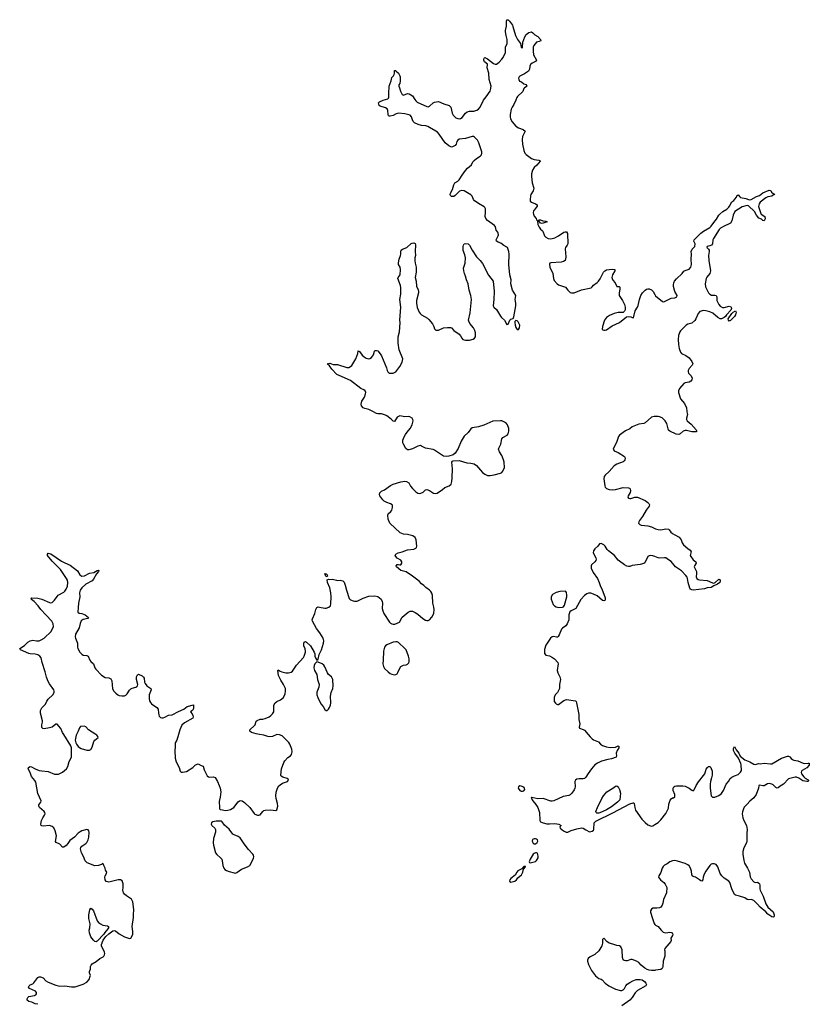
# Model space of a CAD drawing. Header units: inches. Extents: x 2133841 to 2292144, y 758099 to 915581.
# Tile 53 of 80: x 2230169 to 2242390, y 845825 to 861056. Entities that reach past the tile are written whole.
import ezdxf

# ---------------------------------------------------------------- set-up
doc = ezdxf.new("R2010")
doc.units = ezdxf.units.IN
doc.header["$MEASUREMENT"] = 0
for name, color, linetype in [('C2834', 7, 'Continuous'), ('C2835', 7, 'Continuous'), ('C2836', 7, 'Continuous'), ('C2844', 7, 'Continuous'), ('C2845', 7, 'Continuous')]:
    doc.layers.add(name, color=color, linetype=linetype)

msp = doc.modelspace()

# ---------------------------------------------------------------- linework, layer by layer
at = {"layer": 'C2834', "color": 6, "elevation": 300}
for points in [[(2230450, 845825), (2230410, 845833), (2230358, 845858), (2230310, 845868), (2230287, 845890), (2230284, 845910), (2230293, 845930), (2230312, 845948), (2230399, 845961), (2230418, 845970), (2230430, 845985), (2230431, 846010), (2230411, 846030), (2230320, 846070), (2230305, 846090), (2230313, 846110), (2230330, 846127), (2230370, 846143), (2230390, 846156), (2230450, 846239), (2230470, 846250), (2230490, 846250), (2230530, 846235), (2230576, 846190), (2230610, 846170), (2230730, 846119), (2230790, 846108), (2230870, 846110), (2230970, 846095), (2231025, 846095), (2231150, 846137), (2231209, 846170), (2231245, 846210), (2231261, 846259), (2231263, 846270), (2231250, 846310), (2231250, 846330), (2231264, 846370), (2231265, 846410), (2231274, 846430), (2231290, 846450), (2231352, 846488), (2231410, 846536), (2231459, 846561), (2231470, 846570), (2231482, 846590), (2231484, 846610), (2231479, 846630), (2231437, 846730), (2231434, 846750), (2231463, 846816), (2231486, 846854), (2231504, 846876), (2231550, 846915), (2231610, 846960), (2231630, 846967), (2231650, 846962), (2231710, 846914), (2231790, 846867), (2231870, 846842), (2231890, 846848), (2231910, 846884), (2231918, 846910), (2231918, 846950), (2231910, 847030), (2231931, 847169), (2231928, 847210), (2231933, 847290), (2231920, 847410), (2231912, 847430), (2231897, 847450), (2231821, 847501), (2231790, 847530), (2231775, 847550), (2231763, 847590), (2231772, 847630), (2231770, 847690), (2231754, 847734), (2231730, 847750), (2231691, 847751), (2231550, 847716), (2231506, 847726), (2231490, 847749), (2231488, 847790), (2231493, 847810), (2231513, 847850), (2231516, 847870), (2231499, 847899), (2231491, 847931), (2231469, 847970), (2231459, 847999), (2231450, 848002), (2231433, 847987), (2231390, 847972), (2231330, 847966), (2231211, 848011), (2231183, 848043), (2231158, 848110), (2231127, 848170), (2231110, 848230), (2231115, 848250), (2231130, 848270), (2231190, 848313), (2231207, 848330), (2231229, 848370), (2231239, 848410), (2231242, 848482), (2231238, 848510), (2231230, 848523), (2231210, 848527), (2231130, 848507), (2231105, 848495), (2231073, 848470), (2231019, 848410), (2230943, 848357), (2230915, 848310), (2230890, 848280), (2230850, 848256), (2230830, 848255), (2230790, 848300), (2230735, 848330), (2230725, 848345), (2230740, 848430), (2230720, 848510), (2230696, 848556), (2230670, 848577), (2230630, 848590), (2230530, 848583), (2230510, 848586), (2230503, 848590), (2230496, 848610), (2230508, 848670), (2230526, 848710), (2230553, 848750), (2230561, 848770), (2230560, 848790), (2230547, 848810), (2230477, 848870), (2230466, 848890), (2230467, 848910), (2230495, 848950), (2230502, 848970), (2230448, 849088), (2230419, 849259), (2230405, 849285), (2230352, 849350), (2230333, 849410), (2230300, 849470), (2230303, 849490), (2230330, 849504), (2230350, 849501), (2230408, 849468), (2230470, 849442), (2230510, 849434), (2230608, 849428), (2230710, 849384), (2230770, 849386), (2230830, 849417), (2230894, 849470), (2230915, 849505), (2230937, 849583), (2230970, 849650), (2230970, 849790), (2230961, 849821), (2230852, 850000)], [(2231049, 850000), (2231044, 849990), (2231029, 849910), (2231036, 849870), (2231047, 849847), (2231073, 849813), (2231095, 849795), (2231122, 849782), (2231210, 849754), (2231250, 849756), (2231270, 849769), (2231290, 849805), (2231315, 849890), (2231330, 849912), (2231381, 849950), (2231380, 849970), (2231362, 849990), (2231346, 850000)], [(2232626, 850000), (2232600, 849910), (2232576, 849870), (2232573, 849850), (2232576, 849810), (2232570, 849750), (2232576, 849630), (2232590, 849577), (2232635, 849490), (2232650, 849430), (2232670, 849417), (2232690, 849414), (2232750, 849425), (2232847, 849490), (2232890, 849528), (2232930, 849547), (2232979, 849519), (2233011, 849510), (2233026, 849450), (2233070, 849357), (2233090, 849342), (2233110, 849338), (2233170, 849342), (2233192, 849332), (2233230, 849271), (2233257, 849210), (2233270, 849170), (2233280, 849110), (2233273, 849030), (2233258, 848962), (2233259, 848870), (2233263, 848850), (2233270, 848841), (2233310, 848835), (2233350, 848824), (2233390, 848828), (2233430, 848841), (2233482, 848870), (2233550, 848955), (2233570, 848970), (2233590, 848976), (2233610, 848973), (2233650, 848949), (2233731, 848871), (2233796, 848776), (2233810, 848766), (2233850, 848750), (2233870, 848749), (2233890, 848758), (2233932, 848808), (2233950, 848821), (2233970, 848827), (2234050, 848834), (2234135, 848825), (2234150, 848835), (2234162, 848890), (2234160, 848930), (2234138, 849010), (2234133, 849050), (2234136, 849104), (2234160, 849170), (2234178, 849202), (2234198, 849222), (2234236, 849244), (2234316, 849270), (2234329, 849290), (2234323, 849310), (2234310, 849320), (2234241, 849341), (2234215, 849355), (2234209, 849370), (2234220, 849470), (2234255, 849565), (2234270, 849593), (2234318, 849642), (2234358, 849670), (2234374, 849690), (2234387, 849730), (2234382, 849770), (2234348, 849850), (2234333, 849873), (2234230, 849978), (2234190, 849994), (2234150, 849999), (2234079, 849970), (2234030, 849965), (2234010, 849968), (2233950, 849988), (2233880, 850000)], [(2238967, 850000), (2239000, 849960), (2239030, 849933), (2239050, 849917), (2239126, 849886), (2239159, 849850), (2239190, 849826), (2239250, 849807), (2239310, 849797), (2239390, 849804), (2239430, 849825), (2239445, 849810), (2239440, 849790), (2239416, 849750), (2239401, 849710), (2239406, 849670), (2239402, 849650), (2239330, 849620), (2239270, 849614), (2239175, 849585), (2239110, 849556), (2239072, 849528), (2239019, 849470), (2238965, 849395), (2238930, 849337), (2238910, 849317), (2238890, 849312), (2238830, 849315), (2238794, 849310), (2238770, 849294), (2238763, 849270), (2238767, 849190), (2238762, 849170), (2238750, 849144), (2238713, 849090), (2238690, 849065), (2238670, 849053), (2238582, 849038), (2238437, 848970), (2238410, 848965), (2238390, 848966), (2238270, 849008), (2238190, 849001), (2238094, 849026), (2238090, 849026), (2238085, 849015), (2238111, 848970), (2238156, 848916), (2238187, 848867), (2238214, 848790), (2238221, 848670), (2238232, 848650), (2238271, 848631), (2238330, 848619), (2238370, 848617), (2238450, 848622), (2238511, 848610), (2238551, 848590), (2238531, 848570), (2238535, 848550), (2238585, 848510), (2238627, 848487), (2238650, 848486), (2238706, 848514), (2238790, 848540), (2238870, 848555), (2238890, 848550), (2238930, 848524), (2238990, 848494), (2239030, 848505), (2239050, 848519), (2239056, 848530), (2239059, 848630), (2239084, 848656), (2239351, 848789), (2239610, 848927), (2239663, 848943), (2239670, 848943), (2239681, 848930), (2239689, 848869), (2239701, 848830), (2239796, 848690), (2239850, 848636), (2239890, 848603), (2239930, 848584), (2239950, 848582), (2239970, 848587), (2240000, 848606)], [(2240000, 847312), (2239990, 847313), (2239967, 847310), (2239945, 847295), (2239930, 847270), (2239932, 847250), (2239963, 847150), (2239990, 847075), (2240000, 847061)], [(2240000, 846350), (2239947, 846347), (2239910, 846351), (2239882, 846362), (2239845, 846385), (2239790, 846430), (2239750, 846470), (2239715, 846490), (2239650, 846518), (2239630, 846519), (2239570, 846496), (2239550, 846496), (2239522, 846502), (2239510, 846514), (2239501, 846550), (2239494, 846670), (2239472, 846712), (2239450, 846727), (2239410, 846733), (2239350, 846756), (2239290, 846772), (2239255, 846795), (2239210, 846849), (2239191, 846829), (2239191, 846770), (2239180, 846730), (2239130, 846650), (2239070, 846594), (2239000, 846560), (2238969, 846531), (2238959, 846510), (2238959, 846490), (2238970, 846443), (2239018, 846350), (2239083, 846263), (2239130, 846225), (2239170, 846215), (2239186, 846206), (2239232, 846152), (2239285, 846110), (2239390, 846059), (2239470, 846039), (2239490, 846039), (2239510, 846047), (2239531, 846069), (2239549, 846111), (2239570, 846134), (2239610, 846164), (2239657, 846190), (2239710, 846210), (2239771, 846211), (2239802, 846202), (2239838, 846178), (2239862, 846150), (2239872, 846130), (2239858, 846110), (2239730, 846040), (2239696, 846004), (2239647, 845930), (2239610, 845890), (2239490, 845803)]]:
    msp.add_lwpolyline(points, dxfattribs=at)
for points in [[(2237910, 849203), (2237887, 849190), (2237885, 849170), (2237910, 849131), (2237930, 849121), (2237950, 849121), (2237970, 849127), (2237989, 849150), (2237984, 849170), (2237970, 849184), (2237930, 849201)], [(2239103, 848783), (2239089, 848790), (2239087, 848810), (2239111, 848870), (2239178, 849010), (2239203, 849050), (2239258, 849110), (2239351, 849169), (2239390, 849199), (2239410, 849203), (2239430, 849191), (2239453, 849150), (2239470, 849090), (2239457, 848990), (2239422, 848950), (2239330, 848881), (2239250, 848833), (2239150, 848789), (2239130, 848783)], [(2233210, 848660), (2233159, 848650), (2233136, 848630), (2233131, 848610), (2233145, 848590), (2233190, 848551), (2233199, 848530), (2233200, 848490), (2233170, 848390), (2233163, 848323), (2233166, 848286), (2233200, 848170), (2233220, 848140), (2233279, 848090), (2233295, 848070), (2233304, 848044), (2233314, 847970), (2233328, 847930), (2233345, 847910), (2233370, 847893), (2233410, 847877), (2233490, 847858), (2233510, 847856), (2233530, 847862), (2233604, 847916), (2233694, 847950), (2233733, 847970), (2233790, 848078), (2233794, 848110), (2233790, 848130), (2233777, 848150), (2233710, 848219), (2233645, 848305), (2233581, 848401), (2233550, 848423), (2233490, 848445), (2233470, 848459), (2233412, 848532), (2233338, 848598), (2233302, 848650), (2233290, 848657)], [(2238150, 848383), (2238130, 848383), (2238107, 848373), (2238103, 848350), (2238118, 848318), (2238130, 848305), (2238150, 848309), (2238176, 848330), (2238189, 848350), (2238184, 848370), (2238170, 848381)], [(2238170, 848169), (2238150, 848167), (2238130, 848158), (2238115, 848145), (2238067, 848070), (2238053, 848030), (2238059, 848019), (2238070, 848013), (2238130, 848027), (2238150, 848036), (2238170, 848052), (2238194, 848090), (2238195, 848110), (2238190, 848141), (2238181, 848161)], [(2237970, 847959), (2237938, 847922), (2237880, 847890), (2237863, 847870), (2237837, 847823), (2237771, 847770), (2237756, 847750), (2237750, 847730), (2237770, 847715), (2237830, 847728), (2237857, 847750), (2237878, 847782), (2237934, 847826), (2237955, 847870), (2237967, 847913), (2237999, 847950), (2237995, 847955)], [(2231350, 846792), (2231330, 846799), (2231310, 846816), (2231270, 846870), (2231247, 846930), (2231245, 846970), (2231255, 847010), (2231262, 847070), (2231241, 847150), (2231240, 847210), (2231252, 847288), (2231270, 847311), (2231290, 847299), (2231310, 847270), (2231370, 847118), (2231391, 847091), (2231418, 847070), (2231458, 847050), (2231490, 847042), (2231530, 847039), (2231543, 847030), (2231542, 847010), (2231533, 846990), (2231485, 846935), (2231471, 846909), (2231370, 846800)]]:
    msp.add_lwpolyline(points, close=True, dxfattribs=at)
at = {"layer": 'C2835', "color": 6, "elevation": 300}
for points in [[(2233880, 850000), (2233830, 850008), (2233757, 850030), (2233732, 850050), (2233732, 850070), (2233803, 850137), (2233811, 850150), (2233830, 850204), (2233843, 850217), (2233890, 850235), (2233930, 850235), (2233970, 850246), (2234030, 850272), (2234058, 850290), (2234083, 850317), (2234101, 850350), (2234103, 850450), (2234121, 850490), (2234150, 850509), (2234206, 850534), (2234251, 850570), (2234278, 850630), (2234284, 850670), (2234281, 850710), (2234253, 850770), (2234210, 850839), (2234174, 850910), (2234163, 850990), (2234170, 851001), (2234199, 850979), (2234226, 850966), (2234290, 850953), (2234330, 850950), (2234370, 850961), (2234390, 850976), (2234453, 851070), (2234562, 851190), (2234571, 851209), (2234590, 851270), (2234591, 851290), (2234585, 851325), (2234567, 851370), (2234565, 851390), (2234567, 851413), (2234573, 851427), (2234590, 851435), (2234610, 851427), (2234670, 851370), (2234728, 851270), (2234736, 851244), (2234738, 851210), (2234750, 851176), (2234770, 851151), (2234790, 851166), (2234806, 851234), (2234840, 851310), (2234873, 851410), (2234877, 851450), (2234865, 851490), (2234812, 851572), (2234760, 851640), (2234702, 851750), (2234695, 851770), (2234699, 851790), (2234739, 851870), (2234754, 851930), (2234770, 851965), (2234788, 851972), (2234810, 851970), (2234890, 851952), (2234910, 851952), (2234954, 851966), (2234977, 851990), (2234982, 852018), (2234987, 852130), (2234983, 852190), (2234967, 852267), (2234934, 852350), (2234930, 852392), (2234950, 852401), (2234970, 852396), (2235010, 852403), (2235070, 852385), (2235090, 852382), (2235130, 852388), (2235170, 852377), (2235190, 852355), (2235208, 852310), (2235228, 852230), (2235270, 852101), (2235290, 852082), (2235330, 852065), (2235350, 852059), (2235390, 852063), (2235483, 852110), (2235570, 852137), (2235663, 852143), (2235711, 852131), (2235762, 852090), (2235778, 852058), (2235782, 852030), (2235779, 851950), (2235789, 851910), (2235805, 851870), (2235890, 851738), (2235910, 851720), (2235930, 851709), (2235950, 851704), (2235975, 851705), (2236046, 851734), (2236088, 851812), (2236180, 851890), (2236210, 851906), (2236250, 851905), (2236290, 851887), (2236330, 851860), (2236410, 851792), (2236450, 851768), (2236470, 851762), (2236490, 851761), (2236510, 851771), (2236550, 851812), (2236581, 851870), (2236586, 851930), (2236580, 851970), (2236563, 852030), (2236557, 852150), (2236547, 852187), (2236532, 852212), (2236512, 852232), (2236456, 852270), (2236425, 852305), (2236390, 852328), (2236350, 852370), (2236250, 852450), (2236150, 852513), (2236070, 852538), (2236000, 852590), (2235995, 852610), (2236010, 852630), (2236030, 852630), (2236050, 852624), (2236070, 852625), (2236085, 852650), (2236083, 852670), (2236070, 852695), (2236010, 852726), (2235988, 852750), (2235982, 852770), (2235990, 852786), (2236029, 852810), (2236090, 852824), (2236170, 852856), (2236270, 852868), (2236300, 852880), (2236311, 852889), (2236318, 852910), (2236303, 853010), (2236288, 853048), (2236252, 853072), (2236170, 853090), (2236110, 853096), (2236060, 853120), (2235899, 853270), (2235870, 853330), (2235867, 853390), (2235874, 853410), (2235912, 853448), (2235929, 853471), (2235940, 853510), (2235939, 853539), (2235933, 853553), (2235910, 853568), (2235849, 853590), (2235812, 853610), (2235789, 853629), (2235741, 853690), (2235736, 853710), (2235744, 853736), (2235770, 853762), (2235815, 853785), (2235910, 853849), (2235950, 853870), (2236067, 853907), (2236130, 853915), (2236158, 853910), (2236190, 853891), (2236220, 853840), (2236246, 853806), (2236301, 853750), (2236330, 853732), (2236350, 853726), (2236378, 853730), (2236411, 853749), (2236450, 853783), (2236470, 853787), (2236510, 853775), (2236574, 853734), (2236608, 853728), (2236630, 853732), (2236714, 853786), (2236750, 853817), (2236816, 853844), (2236847, 853873), (2236858, 853910), (2236864, 853970), (2236867, 854110), (2236859, 854210), (2236870, 854226), (2236878, 854230), (2236970, 854237), (2237090, 854201), (2237150, 854197), (2237205, 854185), (2237239, 854159), (2237330, 854054), (2237370, 854025), (2237410, 854007), (2237450, 854006), (2237510, 854013), (2237610, 854041), (2237630, 854052), (2237649, 854071), (2237672, 854130), (2237668, 854210), (2237659, 854250), (2237630, 854312), (2237594, 854370), (2237580, 854410), (2237584, 854430), (2237615, 854490), (2237633, 854570), (2237648, 854592), (2237715, 854630), (2237728, 854650), (2237739, 854690), (2237739, 854730), (2237719, 854790), (2237703, 854810), (2237673, 854830), (2237630, 854851), (2237610, 854853), (2237490, 854845), (2237350, 854785), (2237270, 854758), (2237170, 854742), (2237152, 854728), (2237110, 854672), (2237050, 854616), (2237030, 854590), (2237003, 854537), (2236957, 854423), (2236910, 854353), (2236876, 854324), (2236810, 854302), (2236770, 854299), (2236730, 854306), (2236590, 854399), (2236568, 854408), (2236450, 854426), (2236390, 854460), (2236370, 854467), (2236330, 854457), (2236250, 854418), (2236190, 854403), (2236170, 854404), (2236145, 854425), (2236107, 854490), (2236098, 854510), (2236099, 854550), (2236119, 854601), (2236140, 854640), (2236164, 854676), (2236213, 854730), (2236243, 854790), (2236257, 854850), (2236255, 854870), (2236243, 854890), (2236207, 854913), (2236190, 854916), (2236130, 854913), (2236050, 854929), (2236010, 854909), (2235970, 854838), (2235950, 854844), (2235918, 854878), (2235850, 854929), (2235830, 854939), (2235770, 854959), (2235710, 854958), (2235690, 854964), (2235637, 854997), (2235570, 855027), (2235510, 855039), (2235486, 855050), (2235461, 855081), (2235456, 855110), (2235465, 855155), (2235503, 855217), (2235522, 855270), (2235525, 855290), (2235515, 855315), (2235494, 855330), (2235450, 855350), (2235290, 855476), (2235113, 855550), (2235078, 855570), (2235000, 855650), (2234963, 855703), (2234926, 855730), (2234970, 855742), (2235023, 855723), (2235090, 855722), (2235230, 855674), (2235264, 855676), (2235291, 855689), (2235312, 855708), (2235369, 855811), (2235401, 855890), (2235410, 855931), (2235430, 855922), (2235468, 855868), (2235499, 855839), (2235530, 855820), (2235570, 855809), (2235590, 855813), (2235615, 855830), (2235643, 855870), (2235662, 855930), (2235670, 855939), (2235690, 855940), (2235710, 855931), (2235750, 855886), (2235770, 855856), (2235846, 855670), (2235857, 855630), (2235868, 855610), (2235888, 855590), (2235910, 855586), (2235949, 855590), (2235990, 855607), (2236054, 855690), (2236090, 855759), (2236099, 855810), (2236044, 855950), (2236028, 856052), (2236028, 856150), (2236046, 856230), (2236054, 856294), (2236057, 856370), (2236053, 856410), (2236068, 856610), (2236054, 856730), (2236066, 856810), (2236068, 856910), (2236062, 856942), (2236022, 857050), (2236028, 857070), (2236055, 857110), (2236062, 857190), (2236056, 857230), (2236032, 857270), (2236030, 857294), (2236042, 857350), (2236065, 857410), (2236070, 857430), (2236066, 857470), (2236074, 857490), (2236096, 857504), (2236161, 857530), (2236227, 857593), (2236241, 857599), (2236270, 857602), (2236290, 857594), (2236293, 857573), (2236289, 857471), (2236295, 857410), (2236287, 857370), (2236286, 857330), (2236289, 857290), (2236304, 857230), (2236304, 857150), (2236292, 857068), (2236303, 857010), (2236310, 856936), (2236336, 856876), (2236340, 856850), (2236339, 856830), (2236312, 856710), (2236312, 856670), (2236322, 856602), (2236351, 856531), (2236366, 856510), (2236390, 856488), (2236478, 856438), (2236500, 856420), (2236557, 856350), (2236580, 856310), (2236590, 856276), (2236610, 856254), (2236630, 856251), (2236650, 856255), (2236730, 856288), (2236790, 856295), (2236834, 856294), (2236850, 856287), (2236889, 856249), (2236970, 856190), (2236990, 856167), (2237010, 856127), (2237027, 856110), (2237070, 856096), (2237130, 856100), (2237185, 856115), (2237210, 856130), (2237221, 856150), (2237226, 856210), (2237214, 856250), (2237191, 856290), (2237136, 856356), (2237120, 856390), (2237117, 856410), (2237139, 856521), (2237160, 856730), (2237151, 856791), (2237125, 856870), (2237111, 856970), (2237082, 857030), (2237069, 857090), (2237052, 857130), (2237041, 857170), (2237040, 857210), (2237061, 857290), (2237067, 857370), (2237058, 857418), (2237035, 857485), (2237034, 857546), (2237038, 857570), (2237049, 857590), (2237070, 857595), (2237110, 857590), (2237133, 857570), (2237172, 857490), (2237241, 857390), (2237295, 857330), (2237330, 857284), (2237423, 857103), (2237497, 857010), (2237512, 856850), (2237509, 856730), (2237499, 856630), (2237506, 856610), (2237551, 856571), (2237609, 856470), (2237627, 856447), (2237670, 856410), (2237710, 856343), (2237730, 856347), (2237753, 856407), (2237770, 856424), (2237805, 856435), (2237818, 856462), (2237848, 856630), (2237849, 856670), (2237837, 856730), (2237846, 856790), (2237795, 856870), (2237772, 856970), (2237773, 857030), (2237757, 857110), (2237740, 857270), (2237747, 857430), (2237739, 857470), (2237719, 857530), (2237710, 857539), (2237661, 857561), (2237617, 857597), (2237574, 857614), (2237550, 857630), (2237545, 857650), (2237574, 857710), (2237578, 857730), (2237574, 857754), (2237567, 857770), (2237541, 857801), (2237531, 857851), (2237520, 857870), (2237410, 857951), (2237382, 857982), (2237374, 858010), (2237378, 858078), (2237376, 858130), (2237369, 858149), (2237359, 858159), (2237271, 858211), (2237250, 858230), (2237210, 858254), (2237194, 858274), (2237170, 858324), (2237150, 858346), (2237050, 858409), (2237010, 858416), (2236977, 858403), (2236959, 858390), (2236910, 858336), (2236890, 858321), (2236850, 858319), (2236835, 858335), (2236830, 858350), (2236834, 858370), (2236868, 858430), (2236890, 858504), (2236906, 858530), (2236950, 858556), (2236970, 858577), (2237015, 858650), (2237070, 858721), (2237102, 858758), (2237162, 858810), (2237184, 858856), (2237201, 858879), (2237238, 858910), (2237295, 858945), (2237314, 858966), (2237321, 858990), (2237319, 859010), (2237298, 859090), (2237276, 859150), (2237252, 859190), (2237210, 859238), (2237190, 859248), (2237170, 859248), (2237070, 859219), (2236970, 859210), (2236949, 859190), (2236936, 859170), (2236923, 859130), (2236910, 859110), (2236870, 859087), (2236850, 859085), (2236810, 859105), (2236756, 859150), (2236663, 859283), (2236635, 859315), (2236610, 859333), (2236510, 859387), (2236486, 859406), (2236454, 859414), (2236390, 859420), (2236336, 859436), (2236281, 859461), (2236260, 859480), (2236246, 859506), (2236233, 859553), (2236210, 859581), (2236130, 859600), (2236030, 859612), (2235998, 859602), (2235950, 859572), (2235905, 859565), (2235890, 859565), (2235879, 859570), (2235872, 859590), (2235868, 859650), (2235855, 859675), (2235830, 859694), (2235750, 859718), (2235730, 859730), (2235723, 859770), (2235736, 859784), (2235795, 859810), (2235869, 859830), (2235879, 859841), (2235884, 859856), (2235882, 859942), (2235886, 860000)], [(2236047, 860000), (2236061, 859950), (2236090, 859899), (2236110, 859889), (2236170, 859912), (2236196, 859910), (2236250, 859879), (2236282, 859822), (2236299, 859799), (2236321, 859781), (2236470, 859711), (2236490, 859709), (2236510, 859719), (2236570, 859769), (2236590, 859779), (2236650, 859791), (2236734, 859754), (2236815, 859730), (2236841, 859701), (2236861, 859610), (2236877, 859577), (2236919, 859539), (2236950, 859525), (2236970, 859523), (2236991, 859529), (2237015, 859545), (2237067, 859610), (2237096, 859630), (2237130, 859641), (2237197, 859643), (2237243, 859657), (2237270, 859673), (2237296, 859704), (2237349, 859810), (2237390, 859861), (2237448, 859952), (2237461, 859990), (2237462, 860000)], [(2237980, 860000), (2237971, 859990), (2237955, 859945), (2237874, 859866), (2237863, 859850), (2237850, 859810), (2237817, 859743), (2237790, 859704), (2237778, 859670), (2237762, 859590), (2237760, 859550), (2237764, 859530), (2237770, 859510), (2237790, 859476), (2237850, 859410), (2237890, 859384), (2237959, 859359), (2237990, 859330), (2237950, 859250), (2237944, 859196), (2237950, 859130), (2237973, 859030), (2237989, 858990), (2238008, 858970), (2238090, 858909), (2238133, 858893), (2238205, 858885), (2238218, 858878), (2238223, 858870), (2238172, 858808), (2238130, 858770), (2238105, 858730), (2238092, 858670), (2238090, 858630), (2238102, 858530), (2238125, 858450), (2238114, 858410), (2238082, 858350), (2238076, 858330), (2238071, 858270), (2238071, 858250), (2238091, 858231), (2238150, 858206), (2238176, 858190), (2238176, 858170), (2238130, 858112), (2238123, 858097), (2238118, 858070), (2238120, 858050), (2238130, 858017), (2238162, 857982), (2238170, 857961), (2238185, 857945), (2238190, 857890), (2238210, 857845), (2238230, 857815), (2238255, 857795), (2238263, 857783), (2238292, 857710), (2238310, 857690), (2238350, 857671), (2238390, 857666), (2238450, 857680), (2238508, 857712), (2238590, 857768), (2238610, 857774), (2238632, 857772), (2238645, 857750), (2238650, 857590), (2238643, 857570), (2238616, 857530), (2238610, 857510), (2238620, 857390), (2238616, 857350), (2238609, 857331), (2238587, 857313), (2238550, 857304), (2238390, 857296), (2238375, 857290), (2238367, 857273), (2238375, 857230), (2238420, 857130), (2238429, 857050), (2238442, 857022), (2238485, 856970), (2238510, 856953), (2238616, 856916), (2238653, 856870), (2238690, 856837), (2238710, 856830), (2238750, 856830), (2238865, 856875), (2239012, 856908), (2239030, 856922), (2239050, 856950), (2239106, 856990), (2239128, 857012), (2239152, 857048), (2239205, 857150), (2239227, 857173), (2239250, 857184), (2239290, 857193), (2239350, 857197), (2239379, 857190), (2239378, 857170), (2239343, 857110), (2239336, 857070), (2239340, 857050), (2239350, 857028), (2239383, 856983), (2239410, 856931), (2239448, 856928), (2239458, 856918), (2239459, 856890), (2239446, 856830), (2239449, 856790), (2239501, 856710), (2239531, 856650), (2239541, 856610), (2239541, 856570), (2239532, 856548), (2239510, 856529), (2239430, 856526), (2239370, 856513), (2239298, 856482), (2239250, 856447), (2239222, 856410), (2239187, 856310), (2239186, 856266), (2239210, 856251), (2239230, 856251), (2239250, 856260), (2239339, 856321), (2239450, 856374), (2239560, 856460), (2239590, 856465), (2239630, 856457), (2239650, 856447), (2239670, 856446), (2239693, 856550), (2239732, 856610), (2239743, 856636), (2239762, 856730), (2239782, 856790), (2239808, 856832), (2239848, 856872), (2239870, 856889), (2239890, 856895), (2239910, 856892), (2239950, 856875), (2239974, 856850), (2240000, 856804)], [(2240000, 854918), (2239990, 854919), (2239950, 854910), (2239850, 854819), (2239830, 854808), (2239750, 854798), (2239650, 854756), (2239610, 854727), (2239544, 854696), (2239453, 854627), (2239438, 854610), (2239410, 854529), (2239354, 854410), (2239370, 854386), (2239430, 854359), (2239530, 854297), (2239537, 854290), (2239542, 854270), (2239536, 854250), (2239525, 854230), (2239510, 854216), (2239410, 854181), (2239370, 854154), (2239294, 854066), (2239228, 854012), (2239217, 853990), (2239209, 853951), (2239223, 853843), (2239230, 853825), (2239250, 853805), (2239290, 853790), (2239350, 853782), (2239390, 853788), (2239510, 853821), (2239594, 853814), (2239608, 853808), (2239617, 853797), (2239624, 853770), (2239618, 853742), (2239588, 853690), (2239582, 853670), (2239593, 853653), (2239610, 853647), (2239629, 853649), (2239690, 853670), (2239730, 853671), (2239850, 853617), (2239889, 853590), (2239905, 853570), (2239914, 853550), (2239912, 853530), (2239866, 853470), (2239810, 853373), (2239764, 853310), (2239753, 853290), (2239748, 853270), (2239756, 853256), (2239767, 853247), (2239790, 853237), (2239890, 853227), (2239950, 853209), (2240000, 853185)], [(2240000, 852752), (2239970, 852764), (2239930, 852767), (2239910, 852762), (2239890, 852750), (2239846, 852654), (2239830, 852642), (2239770, 852626), (2239730, 852625), (2239650, 852612), (2239610, 852599), (2239590, 852599), (2239564, 852604), (2239530, 852621), (2239450, 852680), (2239434, 852694), (2239377, 852770), (2239280, 852840), (2239261, 852861), (2239230, 852912), (2239210, 852933), (2239190, 852945), (2239168, 852952), (2239145, 852950), (2239119, 852910), (2239070, 852870), (2239050, 852841), (2239047, 852810), (2239087, 852730), (2239090, 852710), (2239085, 852690), (2239072, 852670), (2239019, 852621), (2239013, 852607), (2239014, 852570), (2239043, 852503), (2239110, 852410), (2239138, 852350), (2239160, 852290), (2239181, 852250), (2239231, 852111), (2239230, 852082), (2239226, 852074), (2239210, 852065), (2239190, 852074), (2239106, 852146), (2239052, 852172), (2239010, 852184), (2238970, 852184), (2238945, 852175), (2238909, 852151), (2238852, 852088), (2238774, 851946), (2238703, 851910), (2238686, 851894), (2238669, 851850), (2238670, 851790), (2238667, 851770), (2238641, 851710), (2238621, 851679), (2238570, 851646), (2238553, 851627), (2238518, 851542), (2238503, 851517), (2238490, 851506), (2238475, 851505), (2238430, 851515), (2238410, 851510), (2238385, 851490), (2238310, 851378), (2238292, 851312), (2238289, 851269), (2238293, 851250), (2238310, 851227), (2238370, 851213), (2238417, 851190), (2238445, 851170), (2238499, 851110), (2238503, 851090), (2238485, 850990), (2238498, 850950), (2238530, 850890), (2238539, 850850), (2238522, 850770), (2238525, 850730), (2238522, 850710), (2238490, 850650), (2238457, 850610), (2238442, 850570), (2238439, 850530), (2238443, 850510), (2238461, 850481), (2238470, 850471), (2238490, 850462), (2238510, 850465), (2238590, 850523), (2238630, 850538), (2238770, 850519), (2238780, 850510), (2238788, 850488), (2238821, 850310), (2238822, 850230), (2238836, 850164), (2238827, 850110), (2238835, 850095), (2238890, 850078), (2238910, 850066), (2238967, 850000)], [(2230852, 850000), (2230833, 850030), (2230803, 850090), (2230750, 850161), (2230730, 850157), (2230670, 850112), (2230630, 850100), (2230548, 850088), (2230529, 850090), (2230509, 850109), (2230510, 850150), (2230523, 850190), (2230524, 850210), (2230490, 850329), (2230490, 850371), (2230511, 850410), (2230570, 850470), (2230590, 850515), (2230610, 850544), (2230681, 850610), (2230703, 850650), (2230703, 850670), (2230695, 850690), (2230630, 850780), (2230610, 850820), (2230585, 850885), (2230565, 850970), (2230518, 851110), (2230503, 851183), (2230481, 851210), (2230448, 851230), (2230410, 851243), (2230330, 851246), (2230311, 851251), (2230181, 851310), (2230169, 851330), (2230244, 851376), (2230293, 851427), (2230330, 851449), (2230370, 851456), (2230430, 851448), (2230470, 851450), (2230499, 851461), (2230550, 851490), (2230654, 851590), (2230692, 851670), (2230686, 851710), (2230666, 851750), (2230576, 851850), (2230497, 851930), (2230453, 851990), (2230395, 852055), (2230350, 852086), (2230345, 852110), (2230350, 852113), (2230450, 852109), (2230510, 852090), (2230630, 852038), (2230650, 852037), (2230670, 852043), (2230710, 852077), (2230747, 852133), (2230766, 852154), (2230850, 852200), (2230866, 852214), (2230890, 852247), (2230908, 852292), (2230915, 852350), (2230907, 852387), (2230894, 852414), (2230801, 852550), (2230670, 852679), (2230600, 852770), (2230597, 852790), (2230610, 852803), (2230650, 852793), (2230818, 852678), (2230870, 852652), (2230950, 852619), (2231065, 852530), (2231101, 852470), (2231130, 852450), (2231170, 852453), (2231250, 852492), (2231314, 852506), (2231370, 852537), (2231390, 852541), (2231395, 852535), (2231390, 852519), (2231358, 852482), (2231310, 852402), (2231290, 852377), (2231190, 852325), (2231131, 852269), (2231106, 852230), (2231096, 852190), (2231098, 852130), (2231078, 852030), (2231076, 851964), (2231068, 851890), (2231090, 851877), (2231130, 851868), (2231181, 851850), (2231236, 851810), (2231226, 851794), (2231150, 851780), (2231122, 851758), (2231103, 851717), (2231091, 851649), (2231031, 851550), (2231027, 851507), (2231030, 851488), (2231063, 851410), (2231064, 851350), (2231069, 851330), (2231102, 851270), (2231130, 851239), (2231150, 851227), (2231210, 851222), (2231230, 851210), (2231252, 851150), (2231270, 851127), (2231310, 851090), (2231332, 851032), (2231345, 851010), (2231435, 850915), (2231490, 850881), (2231550, 850875), (2231570, 850867), (2231578, 850858), (2231593, 850830), (2231607, 850707), (2231627, 850670), (2231657, 850637), (2231690, 850610), (2231710, 850601), (2231750, 850595), (2231790, 850598), (2231810, 850608), (2231830, 850628), (2231870, 850686), (2231890, 850706), (2231910, 850717), (2231965, 850730), (2231980, 850740), (2231991, 850750), (2231995, 850770), (2231979, 850850), (2231979, 850890), (2231990, 850920), (2232010, 850931), (2232066, 850906), (2232086, 850886), (2232095, 850870), (2232103, 850810), (2232109, 850789), (2232139, 850750), (2232196, 850710), (2232203, 850690), (2232171, 850610), (2232173, 850553), (2232180, 850520), (2232194, 850494), (2232210, 850475), (2232290, 850416), (2232310, 850390), (2232315, 850330), (2232323, 850303), (2232330, 850284), (2232350, 850260), (2232370, 850254), (2232390, 850256), (2232415, 850265), (2232470, 850298), (2232530, 850303), (2232625, 850355), (2232710, 850390), (2232759, 850430), (2232857, 850457), (2232859, 850410), (2232853, 850387), (2232835, 850365), (2232811, 850350), (2232837, 850317), (2232851, 850290), (2232854, 850270), (2232851, 850250), (2232719, 850181), (2232679, 850141), (2232648, 850072), (2232626, 850000)], [(2231346, 850000), (2231232, 850070), (2231190, 850116), (2231166, 850126), (2231110, 850120), (2231096, 850104), (2231075, 850050), (2231049, 850000)]]:
    msp.add_lwpolyline(points, dxfattribs=at)
for points in [[(2238250, 857904), (2238230, 857909), (2238204, 857944), (2238205, 857955), (2238210, 857962), (2238230, 857958), (2238264, 857944), (2238310, 857938), (2238331, 857930), (2238270, 857909)], [(2237850, 856405), (2237840, 856400), (2237833, 856387), (2237830, 856370), (2237838, 856330), (2237850, 856295), (2237870, 856264), (2237890, 856262), (2237906, 856290), (2237910, 856330), (2237883, 856383), (2237870, 856396)], [(2234904, 852484), (2234910, 852486), (2234926, 852470), (2234933, 852450), (2234930, 852438), (2234910, 852444), (2234902, 852462), (2234894, 852470), (2234896, 852476), (2234890, 852490)], [(2238610, 852217), (2238530, 852210), (2238470, 852193), (2238416, 852164), (2238394, 852130), (2238395, 852090), (2238408, 852050), (2238428, 852010), (2238448, 851990), (2238470, 851975), (2238510, 851962), (2238570, 851969), (2238584, 851976), (2238599, 852001), (2238636, 852130), (2238636, 852156), (2238630, 852194), (2238621, 852210)], [(2235990, 851432), (2235950, 851426), (2235850, 851388), (2235830, 851370), (2235817, 851350), (2235797, 851290), (2235793, 851150), (2235787, 851090), (2235798, 851050), (2235817, 851017), (2235870, 850969), (2235904, 850944), (2235930, 850933), (2235970, 850924), (2235990, 850927), (2236010, 850939), (2236023, 850957), (2236046, 851014), (2236070, 851050), (2236110, 851073), (2236150, 851078), (2236173, 851087), (2236190, 851105), (2236198, 851130), (2236195, 851170), (2236184, 851210), (2236148, 851308), (2236130, 851330), (2236030, 851421), (2236010, 851430)], [(2234770, 851122), (2234750, 851109), (2234737, 851090), (2234728, 851068), (2234722, 851030), (2234730, 850990), (2234767, 850926), (2234779, 850850), (2234803, 850770), (2234798, 850730), (2234766, 850654), (2234769, 850610), (2234783, 850570), (2234830, 850473), (2234864, 850430), (2234890, 850386), (2234910, 850368), (2234930, 850370), (2234950, 850389), (2234965, 850415), (2234977, 850450), (2234982, 850490), (2234977, 850590), (2234990, 850647), (2235013, 850710), (2235020, 850750), (2235015, 850850), (2234994, 850890), (2234948, 850928), (2234931, 850950), (2234890, 851046), (2234875, 851070), (2234850, 851090), (2234790, 851117)]]:
    msp.add_lwpolyline(points, close=True, dxfattribs=at)
at = {"layer": 'C2836', "color": 6, "elevation": 300}
for points in [[(2237462, 860000), (2237464, 860030), (2237436, 860130), (2237431, 860231), (2237403, 860310), (2237409, 860370), (2237363, 860403), (2237352, 860430), (2237352, 860448), (2237357, 860463), (2237370, 860470), (2237410, 860448), (2237500, 860380), (2237530, 860366), (2237550, 860370), (2237590, 860400), (2237630, 860444), (2237650, 860473), (2237687, 860550), (2237689, 860630), (2237712, 860690), (2237712, 860752), (2237696, 860810), (2237690, 860870), (2237690, 860891), (2237705, 860955), (2237702, 861030), (2237710, 861056), (2237730, 861053), (2237750, 861033), (2237794, 860970), (2237803, 860950), (2237840, 860810), (2237873, 860750), (2237921, 860690), (2237930, 860625), (2237950, 860623), (2237953, 860630), (2237957, 860710), (2237985, 860790), (2238010, 860826), (2238050, 860857), (2238090, 860868), (2238110, 860855), (2238142, 860822), (2238190, 860794), (2238232, 860750), (2238234, 860730), (2238210, 860717), (2238170, 860707), (2238125, 860655), (2238116, 860630), (2238115, 860570), (2238123, 860510), (2238168, 860430), (2238153, 860410), (2238098, 860382), (2238075, 860365), (2238063, 860337), (2238060, 860290), (2238042, 860258), (2237983, 860216), (2237910, 860182), (2237898, 860170), (2237890, 860150), (2237893, 860130), (2237907, 860107), (2237934, 860094), (2237970, 860063), (2238010, 860053), (2238019, 860030), (2238010, 860017), (2237980, 860000)], [(2235886, 860000), (2235888, 860030), (2235918, 860110), (2235930, 860162), (2235952, 860188), (2235964, 860210), (2235969, 860230), (2235969, 860271), (2235990, 860271), (2235998, 860258), (2236030, 860230), (2236053, 860190), (2236058, 860170), (2236059, 860110), (2236050, 860070), (2236039, 860050), (2236039, 860030), (2236047, 860000)]]:
    msp.add_lwpolyline(points, dxfattribs=at)
at = {"layer": 'C2844', "color": 6, "elevation": 300}
for points in [[(2240000, 848606), (2240050, 848636), (2240090, 848678), (2240170, 848779), (2240210, 848859), (2240218, 848922), (2240237, 848983), (2240250, 849003), (2240270, 849017), (2240290, 849019), (2240306, 849034), (2240309, 849050), (2240306, 849070), (2240282, 849130), (2240284, 849170), (2240293, 849190), (2240310, 849200), (2240336, 849204), (2240430, 849206), (2240470, 849199), (2240530, 849170), (2240570, 849135), (2240590, 849128), (2240595, 849130), (2240610, 849141), (2240641, 849210), (2240676, 849264), (2240772, 849390), (2240796, 849464), (2240814, 849490), (2240830, 849503), (2240850, 849506), (2240868, 849488), (2240888, 849430), (2240885, 849370), (2240878, 849330), (2240859, 849270), (2240853, 849230), (2240853, 849167), (2240872, 849052), (2240890, 849030), (2240930, 849031), (2240990, 849054), (2241030, 849086), (2241060, 849130), (2241104, 849230), (2241138, 849270), (2241164, 849316), (2241190, 849337), (2241230, 849357), (2241290, 849378), (2241325, 849415), (2241340, 849440), (2241335, 849530), (2241330, 849550), (2241294, 849634), (2241238, 849710), (2241219, 849750), (2241217, 849783), (2241230, 849815), (2241259, 849759), (2241300, 849710), (2241322, 849662), (2241390, 849609), (2241470, 849577), (2241530, 849540), (2241550, 849533), (2241610, 849549), (2241633, 849547), (2241690, 849554), (2241790, 849545), (2241810, 849547), (2241957, 849630), (2242050, 849665), (2242070, 849664), (2242090, 849651), (2242110, 849626), (2242132, 849610), (2242150, 849603), (2242210, 849593), (2242295, 849555), (2242310, 849550), (2242370, 849556), (2242390, 849553), (2242390, 849525), (2242350, 849485), (2242278, 849442), (2242267, 849430), (2242262, 849410), (2242269, 849389), (2242303, 849343), (2242325, 849325), (2242370, 849297), (2242379, 849290), (2242378, 849282), (2242367, 849273), (2242350, 849270), (2242290, 849282), (2242230, 849321), (2242190, 849337), (2242170, 849338), (2242070, 849314), (2241990, 849230), (2241939, 849201), (2241910, 849175), (2241892, 849168), (2241870, 849178), (2241830, 849220), (2241810, 849231), (2241770, 849243), (2241742, 849238), (2241690, 849205), (2241670, 849205), (2241624, 849216), (2241610, 849208), (2241604, 849170), (2241568, 849070), (2241530, 849019), (2241470, 848968), (2241430, 848919), (2241384, 848876), (2241369, 848850), (2241356, 848804), (2241350, 848770), (2241360, 848710), (2241374, 848670), (2241417, 848590), (2241427, 848530), (2241423, 848470), (2241423, 848350), (2241416, 848324), (2241377, 848243), (2241361, 848190), (2241359, 848150), (2241374, 848050), (2241389, 848010), (2241433, 847933), (2241462, 847870), (2241477, 847797), (2241490, 847768), (2241530, 847717), (2241550, 847709), (2241590, 847712), (2241610, 847701), (2241619, 847690), (2241624, 847670), (2241624, 847610), (2241628, 847590), (2241678, 847498), (2241718, 847378), (2241750, 847328), (2241830, 847254), (2241846, 847210), (2241848, 847190), (2241842, 847178), (2241830, 847172), (2241810, 847180), (2241750, 847219), (2241715, 847255), (2241630, 847329), (2241590, 847374), (2241530, 847431), (2241490, 847447), (2241450, 847440), (2241430, 847444), (2241390, 847472), (2241310, 847498), (2241250, 847512), (2241230, 847523), (2241190, 847610), (2241161, 847710), (2241144, 847730), (2241070, 847776), (2241034, 847810), (2241011, 847850), (2240973, 847950), (2240946, 847986), (2240917, 847997), (2240890, 847996), (2240869, 847991), (2240850, 847974), (2240790, 847884), (2240764, 847836), (2240746, 847794), (2240740, 847750), (2240728, 847732), (2240710, 847736), (2240690, 847749), (2240630, 847794), (2240610, 847796), (2240586, 847806), (2240574, 847830), (2240566, 847886), (2240550, 847930), (2240530, 847965), (2240510, 847982), (2240470, 848002), (2240350, 848040), (2240310, 848047), (2240270, 848045), (2240230, 848030), (2240190, 847997), (2240150, 847975), (2240130, 847955), (2240111, 847930), (2240094, 847866), (2240062, 847810), (2240056, 847790), (2240085, 847750), (2240136, 847710), (2240161, 847681), (2240183, 847630), (2240180, 847550), (2240132, 847448), (2240121, 847390), (2240110, 847356), (2240090, 847328), (2240070, 847317), (2240030, 847310), (2240000, 847312)], [(2240000, 847061), (2240000, 847060), (2240010, 847050), (2240050, 847029), (2240095, 846970), (2240130, 846939), (2240170, 846930), (2240230, 846941), (2240250, 846938), (2240269, 846929), (2240278, 846910), (2240272, 846890), (2240249, 846850), (2240250, 846810), (2240245, 846795), (2240152, 846688), (2240149, 846670), (2240153, 846650), (2240155, 846570), (2240126, 846490), (2240121, 846410), (2240118, 846390), (2240110, 846378), (2240090, 846365), (2240010, 846351), (2240000, 846350)]]:
    msp.add_lwpolyline(points, dxfattribs=at)
at = {"layer": 'C2845', "color": 6, "elevation": 300}
for points in [[(2240000, 856804), (2240010, 856786), (2240117, 856697), (2240130, 856694), (2240150, 856698), (2240250, 856746), (2240310, 856752), (2240338, 856770), (2240344, 856790), (2240311, 856851), (2240289, 856930), (2240287, 856953), (2240293, 856987), (2240305, 857010), (2240334, 857046), (2240423, 857130), (2240450, 857164), (2240470, 857178), (2240530, 857199), (2240555, 857230), (2240568, 857270), (2240560, 857350), (2240564, 857430), (2240560, 857470), (2240575, 857505), (2240616, 857550), (2240625, 857590), (2240604, 857630), (2240607, 857650), (2240710, 857756), (2240750, 857785), (2240850, 857842), (2240870, 857860), (2240910, 857920), (2240956, 857970), (2240990, 858030), (2241007, 858050), (2241052, 858090), (2241114, 858126), (2241145, 858155), (2241157, 858170), (2241190, 858238), (2241220, 858260), (2241239, 858281), (2241262, 858310), (2241270, 858331), (2241290, 858346), (2241314, 858314), (2241326, 858306), (2241410, 858292), (2241450, 858273), (2241470, 858270), (2241490, 858276), (2241570, 858320), (2241621, 858339), (2241670, 858378), (2241770, 858419), (2241795, 858415), (2241805, 858390), (2241830, 858365), (2241854, 858350), (2241834, 858346), (2241810, 858328), (2241750, 858316), (2241719, 858301), (2241628, 858232), (2241613, 858210), (2241606, 858166), (2241638, 858058), (2241646, 858046), (2241701, 858010), (2241705, 857975), (2241690, 857946), (2241670, 857949), (2241648, 857968), (2241610, 857987), (2241570, 858034), (2241542, 858090), (2241450, 858178), (2241430, 858183), (2241350, 858161), (2241236, 858090), (2241210, 858030), (2241190, 857944), (2241170, 857910), (2241150, 857896), (2241070, 857863), (2241016, 857830), (2240993, 857810), (2240907, 857670), (2240898, 857650), (2240890, 857590), (2240878, 857570), (2240850, 857557), (2240810, 857549), (2240806, 857530), (2240828, 857508), (2240839, 857490), (2240841, 857470), (2240830, 857410), (2240833, 857330), (2240860, 857170), (2240852, 857128), (2240805, 857075), (2240794, 857050), (2240780, 856970), (2240784, 856924), (2240832, 856831), (2240848, 856810), (2240877, 856796), (2240930, 856794), (2240950, 856788), (2240960, 856770), (2240959, 856710), (2240989, 856650), (2241010, 856626), (2241045, 856605), (2241070, 856602), (2241150, 856626), (2241176, 856616), (2241182, 856610), (2241186, 856590), (2241175, 856565), (2241110, 856490), (2241095, 856465), (2241074, 856450), (2241030, 856431), (2241010, 856431), (2240974, 856450), (2240896, 856516), (2240850, 856538), (2240790, 856553), (2240750, 856558), (2240697, 856543), (2240668, 856512), (2240632, 856428), (2240616, 856404), (2240570, 856363), (2240550, 856354), (2240510, 856345), (2240485, 856330), (2240396, 856244), (2240387, 856230), (2240365, 856170), (2240359, 856110), (2240364, 856030), (2240376, 855970), (2240395, 855915), (2240413, 855890), (2240481, 855861), (2240530, 855826), (2240574, 855770), (2240585, 855730), (2240576, 855710), (2240530, 855659), (2240516, 855630), (2240515, 855610), (2240522, 855590), (2240556, 855550), (2240575, 855515), (2240570, 855484), (2240555, 855465), (2240531, 855450), (2240470, 855438), (2240450, 855426), (2240381, 855350), (2240366, 855314), (2240366, 855290), (2240397, 855190), (2240457, 855117), (2240490, 855050), (2240493, 854990), (2240503, 854950), (2240488, 854890), (2240490, 854870), (2240501, 854850), (2240559, 854799), (2240637, 854710), (2240650, 854689), (2240641, 854679), (2240630, 854678), (2240570, 854678), (2240490, 854700), (2240470, 854701), (2240436, 854690), (2240390, 854650), (2240370, 854640), (2240330, 854645), (2240229, 854689), (2240210, 854707), (2240185, 854810), (2240157, 854850), (2240110, 854895), (2240072, 854912), (2240050, 854916), (2240000, 854918)], [(2240000, 853185), (2240010, 853180), (2240050, 853168), (2240094, 853166), (2240170, 853178), (2240210, 853173), (2240223, 853163), (2240248, 853128), (2240270, 853106), (2240310, 853088), (2240374, 853050), (2240405, 853010), (2240424, 852964), (2240444, 852930), (2240510, 852874), (2240548, 852850), (2240557, 852837), (2240560, 852830), (2240548, 852770), (2240555, 852750), (2240590, 852702), (2240631, 852670), (2240639, 852650), (2240611, 852610), (2240608, 852590), (2240642, 852522), (2240645, 852490), (2240639, 852439), (2240648, 852410), (2240670, 852395), (2240690, 852389), (2240810, 852380), (2240890, 852344), (2240910, 852342), (2240932, 852348), (2240990, 852399), (2240998, 852398), (2241010, 852390), (2241012, 852370), (2241005, 852350), (2240970, 852322), (2240910, 852300), (2240870, 852274), (2240810, 852266), (2240766, 852254), (2240590, 852230), (2240570, 852235), (2240550, 852249), (2240543, 852263), (2240517, 852350), (2240505, 852410), (2240499, 852430), (2240480, 852460), (2240410, 852530), (2240321, 852590), (2240250, 852676), (2240210, 852698), (2240170, 852730), (2240150, 852734), (2240070, 852728), (2240050, 852732), (2240000, 852752)]]:
    msp.add_lwpolyline(points, dxfattribs=at)
msp.add_lwpolyline([(2241150, 856392), (2241137, 856410), (2241134, 856430), (2241189, 856511), (2241213, 856530), (2241250, 856550), (2241259, 856530), (2241247, 856490), (2241230, 856464), (2241170, 856403)], close=True, dxfattribs=at)

doc.saveas('drawing.dxf')
